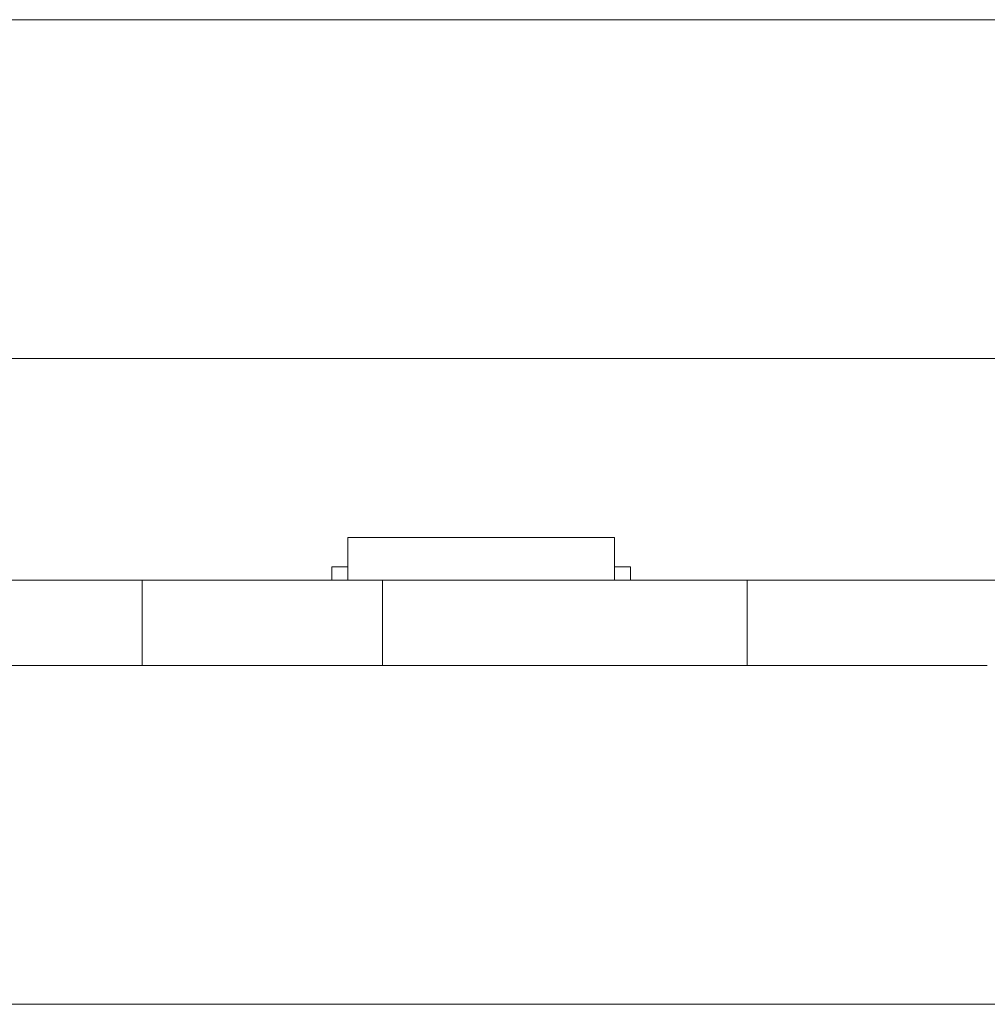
# Model space of a CAD drawing. Header units: inches. Extents: x -35 to 647, y 178 to 608.
# Tile 39 of 234: x 6 to 24, y 441 to 460. Entities that reach past the tile are written whole.
import ezdxf

# ---------------------------------------------------------------- set-up
doc = ezdxf.new("R2010")
doc.units = ezdxf.units.IN
doc.header["$MEASUREMENT"] = 0
doc.layers.add('1', color=7, linetype='Continuous')

# ---------------------------------------------------------------- blocks, each defined once
blk = doc.blocks.new('block 7')
at = {"layer": '1', "color": 8, "lineweight": 18, "true_color": 0x808080}
blk.add_lwpolyline([(554.794, 459.782), (-17.905, 459.782)], dxfattribs=at)
blk = doc.blocks.new('block 9')
at = {"layer": '1', "color": 8, "lineweight": 18, "true_color": 0x808080}
blk.add_lwpolyline([(-17.905, 441.332), (554.794, 441.332)], dxfattribs=at)
blk = doc.blocks.new('block 1853')
at = {"layer": '1', "color": 155, "lineweight": 18, "true_color": 0x4c7299}
blk.add_lwpolyline([(12.176, 450.082), (17.176, 450.082)], dxfattribs=at)
blk = doc.blocks.new('block 1854')
at = {"layer": '1', "color": 155, "lineweight": 18, "true_color": 0x4c7299}
blk.add_lwpolyline([(11.876, 449.532), (12.176, 449.532)], dxfattribs=at)
blk = doc.blocks.new('block 1855')
at = {"layer": '1', "color": 155, "lineweight": 18, "true_color": 0x4c7299}
blk.add_lwpolyline([(17.476, 449.532), (17.176, 449.532)], dxfattribs=at)
blk = doc.blocks.new('block 2081')
at = {"layer": '1', "color": 155, "lineweight": 18, "true_color": 0x4c7299}
blk.add_lwpolyline([(12.176, 450.082), (12.176, 449.282)], dxfattribs=at)
blk = doc.blocks.new('block 2082')
at = {"layer": '1', "color": 155, "lineweight": 18, "true_color": 0x4c7299}
blk.add_lwpolyline([(17.176, 450.082), (17.176, 449.282)], dxfattribs=at)
blk = doc.blocks.new('block 2083')
at = {"layer": '1', "color": 155, "lineweight": 18, "true_color": 0x4c7299}
blk.add_lwpolyline([(11.876, 449.532), (11.876, 449.282)], dxfattribs=at)
blk = doc.blocks.new('block 2084')
at = {"layer": '1', "color": 155, "lineweight": 18, "true_color": 0x4c7299}
blk.add_lwpolyline([(17.476, 449.532), (17.476, 449.282)], dxfattribs=at)
blk = doc.blocks.new('block 2119')
at = {"layer": '1', "color": 155, "lineweight": 18, "true_color": 0x4c7299}
blk.add_lwpolyline([(8.323, 447.682), (8.323, 449.282)], dxfattribs=at)
blk = doc.blocks.new('block 2121')
at = {"layer": '1', "color": 155, "lineweight": 18, "true_color": 0x4c7299}
blk.add_lwpolyline([(19.662, 447.682), (19.662, 449.282)], dxfattribs=at)
blk = doc.blocks.new('block 2122')
at = {"layer": '1', "color": 155, "lineweight": 18, "true_color": 0x4c7299}
blk.add_lwpolyline([(12.823, 447.682), (12.823, 449.282)], dxfattribs=at)
blk = doc.blocks.new('block 2252')
at = {"layer": '1', "color": 18, "lineweight": 13, "true_color": 0x4c0000}
blk.add_lwpolyline([(-11.555, 449.282), (8.323, 449.282)], dxfattribs=at)
blk = doc.blocks.new('block 2312')
at = {"layer": '1', "color": 18, "lineweight": 13, "true_color": 0x4c0000}
blk.add_lwpolyline([(19.662, 449.282), (12.823, 449.282)], dxfattribs=at)
blk = doc.blocks.new('block 2313')
at = {"layer": '1', "color": 18, "lineweight": 13, "true_color": 0x4c0000}
blk.add_lwpolyline([(8.323, 449.282), (-11.555, 449.282)], dxfattribs=at)
blk = doc.blocks.new('block 2323')
at = {"layer": '1', "color": 18, "lineweight": 13, "true_color": 0x4c0000}
blk.add_lwpolyline([(17.295, 449.282), (14.235, 449.282)], dxfattribs=at)
blk = doc.blocks.new('block 2339')
at = {"layer": '1', "color": 18, "lineweight": 13, "true_color": 0x4c0000}
blk.add_lwpolyline([(19.662, 449.282), (12.823, 449.282)], dxfattribs=at)
blk = doc.blocks.new('block 2344')
at = {"layer": '1', "color": 18, "lineweight": 13, "true_color": 0x4c0000}
blk.add_lwpolyline([(17.295, 449.282), (14.235, 449.282)], dxfattribs=at)
blk = doc.blocks.new('block 2432')
at = {"layer": '1', "color": 18, "lineweight": 13, "true_color": 0x4c0000}
blk.add_lwpolyline([(-11.555, 449.282), (8.323, 449.282)], dxfattribs=at)
blk = doc.blocks.new('block 2433')
at = {"layer": '1', "color": 18, "lineweight": 13, "true_color": 0x4c0000}
blk.add_lwpolyline([(12.823, 449.282), (144.387, 449.282)], dxfattribs=at)
blk = doc.blocks.new('block 2448')
at = {"layer": '1', "color": 18, "lineweight": 13, "true_color": 0x4c0000}
blk.add_lwpolyline([(17.295, 449.282), (14.235, 449.282)], dxfattribs=at)
blk = doc.blocks.new('block 2449')
at = {"layer": '1', "color": 18, "lineweight": 13, "true_color": 0x4c0000}
blk.add_lwpolyline([(11.235, 449.282), (11.635, 449.282)], dxfattribs=at)
blk = doc.blocks.new('block 2474')
at = {"layer": '1', "color": 18, "lineweight": 13, "true_color": 0x4c0000}
blk.add_lwpolyline([(11.235, 449.282), (11.635, 449.282)], dxfattribs=at)
blk = doc.blocks.new('block 2475')
at = {"layer": '1', "color": 18, "lineweight": 13, "true_color": 0x4c0000}
blk.add_lwpolyline([(17.295, 449.282), (14.235, 449.282)], dxfattribs=at)
blk = doc.blocks.new('block 2497')
at = {"layer": '1', "color": 18, "lineweight": 13, "true_color": 0x4c0000}
blk.add_lwpolyline([(12.823, 449.282), (144.387, 449.282)], dxfattribs=at)
blk = doc.blocks.new('block 2503')
at = {"layer": '1', "color": 18, "lineweight": 13, "true_color": 0x4c0000}
blk.add_lwpolyline([(8.323, 449.282), (-11.555, 449.282)], dxfattribs=at)
blk = doc.blocks.new('block 6337')
at = {"layer": '1', "color": 155, "lineweight": 18, "true_color": 0x4c7299}
blk.add_lwpolyline([(8.323, 447.682), (-11.555, 447.682)], dxfattribs=at)
blk = doc.blocks.new('block 6338')
at = {"layer": '1', "color": 18, "lineweight": 13, "true_color": 0x4c0000}
blk.add_lwpolyline([(8.323, 449.282), (8.339, 449.282), (8.383, 449.282), (8.454, 449.282), (8.554, 449.282), (8.679, 449.282), (8.829, 449.282), (9, 449.282), (9.187, 449.282), (9.387, 449.282), (9.599, 449.282), (9.826, 449.282), (10.067, 449.282), (10.573, 449.282), (11.079, 449.282), (11.32, 449.282), (11.547, 449.282), (11.759, 449.282), (11.959, 449.282), (12.146, 449.282), (12.317, 449.282), (12.467, 449.282), (12.592, 449.282), (12.692, 449.282), (12.763, 449.282), (12.807, 449.282), (12.823, 449.282)], dxfattribs=at)
blk = doc.blocks.new('block 6343')
at = {"layer": '1', "color": 18, "lineweight": 13, "true_color": 0x4c0000}
blk.add_lwpolyline([(19.662, 449.282), (19.678, 449.282), (19.721, 449.282), (19.793, 449.282), (19.892, 449.282), (20.018, 449.282), (20.168, 449.282), (20.339, 449.282), (20.526, 449.282), (20.726, 449.282), (20.937, 449.282), (21.165, 449.282), (21.406, 449.282), (21.912, 449.282), (22.418, 449.282), (22.659, 449.282), (22.886, 449.282), (23.097, 449.282), (23.297, 449.282), (23.485, 449.282), (23.656, 449.282), (23.805, 449.282), (23.931, 449.282), (24.03, 449.282), (24.102, 449.282), (24.145, 449.282), (24.162, 449.282)], dxfattribs=at)
blk = doc.blocks.new('block 6354')
at = {"layer": '1', "color": 155, "lineweight": 18, "true_color": 0x4c7299}
blk.add_lwpolyline([(24.162, 449.282), (24.15, 449.282), (24.113, 449.282), (24.053, 449.282), (23.967, 449.282), (23.858, 449.282), (23.726, 449.282), (23.575, 449.282), (23.407, 449.282), (23.226, 449.282), (23.035, 449.282), (22.832, 449.282), (22.616, 449.282), (22.387, 449.282), (21.911, 449.282), (21.435, 449.282), (21.207, 449.282), (20.991, 449.282), (20.788, 449.282), (20.597, 449.282), (20.416, 449.282), (20.248, 449.282), (20.097, 449.282), (19.965, 449.282), (19.856, 449.282), (19.77, 449.282), (19.71, 449.282), (19.674, 449.282), (19.662, 449.282)], dxfattribs=at)
blk = doc.blocks.new('block 6355')
at = {"layer": '1', "color": 155, "lineweight": 18, "true_color": 0x4c7299}
blk.add_lwpolyline([(19.662, 449.282), (12.823, 449.282)], dxfattribs=at)
blk = doc.blocks.new('block 6357')
at = {"layer": '1', "color": 155, "lineweight": 18, "true_color": 0x4c7299}
blk.add_lwpolyline([(12.823, 449.282), (12.811, 449.282), (12.775, 449.282), (12.714, 449.282), (12.629, 449.282), (12.519, 449.282), (12.388, 449.282), (12.236, 449.282), (12.068, 449.282), (11.887, 449.282), (11.696, 449.282), (11.494, 449.282), (11.277, 449.282), (11.049, 449.282), (10.573, 449.282), (10.097, 449.282), (9.869, 449.282), (9.652, 449.282), (9.45, 449.282), (9.259, 449.282), (9.077, 449.282), (8.909, 449.282), (8.758, 449.282), (8.626, 449.282), (8.517, 449.282), (8.432, 449.282), (8.371, 449.282), (8.335, 449.282), (8.323, 449.282)], dxfattribs=at)
blk = doc.blocks.new('block 6359')
at = {"layer": '1', "color": 155, "lineweight": 18, "true_color": 0x4c7299}
blk.add_lwpolyline([(8.323, 449.282), (-11.555, 449.282)], dxfattribs=at)
blk = doc.blocks.new('block 6369')
at = {"layer": '1', "color": 155, "lineweight": 18, "true_color": 0x4c7299}
blk.add_lwpolyline([(19.662, 447.682), (12.823, 447.682)], dxfattribs=at)
blk = doc.blocks.new('block 6370')
at = {"layer": '1', "color": 155, "lineweight": 18, "true_color": 0x4c7299}
blk.add_lwpolyline([(24.162, 447.682), (24.15, 447.682), (24.113, 447.682), (24.053, 447.682), (23.967, 447.682), (23.858, 447.682), (23.726, 447.682), (23.575, 447.682), (23.407, 447.682), (23.226, 447.682), (23.035, 447.682), (22.832, 447.682), (22.616, 447.682), (22.387, 447.682), (21.911, 447.682), (21.435, 447.682), (21.207, 447.682), (20.991, 447.682), (20.788, 447.682), (20.597, 447.682), (20.416, 447.682), (20.248, 447.682), (20.097, 447.682), (19.965, 447.682), (19.856, 447.682), (19.77, 447.682), (19.71, 447.682), (19.674, 447.682), (19.662, 447.682)], dxfattribs=at)
blk = doc.blocks.new('block 6371')
at = {"layer": '1', "color": 155, "lineweight": 18, "true_color": 0x4c7299}
blk.add_lwpolyline([(12.823, 447.682), (12.811, 447.682), (12.775, 447.682), (12.714, 447.682), (12.629, 447.682), (12.519, 447.682), (12.388, 447.682), (12.236, 447.682), (12.068, 447.682), (11.887, 447.682), (11.696, 447.682), (11.494, 447.682), (11.277, 447.682), (11.049, 447.682), (10.573, 447.682), (10.097, 447.682), (9.869, 447.682), (9.652, 447.682), (9.45, 447.682), (9.259, 447.682), (9.077, 447.682), (8.909, 447.682), (8.758, 447.682), (8.626, 447.682), (8.517, 447.682), (8.432, 447.682), (8.371, 447.682), (8.335, 447.682), (8.323, 447.682)], dxfattribs=at)
blk = doc.blocks.new('block 6374')
at = {"layer": '1', "color": 18, "lineweight": 13, "true_color": 0x4c0000}
for points in [[(8.323, 449.282), (-10.379, 449.282), (-11.548, 449.282), (-11.555, 449.282), (6.676, 449.282), (9.749, 449.282), (12.044, 449.282), (12.877, 449.282), (22.228, 449.282), (97.038, 449.282), (134.442, 449.282), (143.793, 449.282), (149.995, 449.282), (168.697, 449.282)], [(369.772, 449.282), (294.963, 449.282), (285.611, 449.282), (279.408, 449.282), (260.705, 449.282), (223.301, 449.282), (185.896, 449.282), (167.194, 449.282), (162.518, 449.282), (160.226, 449.282), (159.368, 449.282), (151.642, 449.282), (76.832, 449.282), (39.428, 449.282), (30.076, 449.282), (25.401, 449.282), (22.325, 449.282), (20.143, 449.282), (19.2, 449.282), (14.524, 449.282), (11.449, 449.282), (9.145, 449.282), (8.323, 449.282)]]:
    blk.add_lwpolyline(points, dxfattribs=at)
blk = doc.blocks.new('block 6377')
at = {"layer": '1', "color": 18, "lineweight": 13, "true_color": 0x4c0000}
for points in [[(8.323, 449.282), (-10.379, 449.282), (-11.548, 449.282), (-11.555, 449.282), (6.676, 449.282), (9.749, 449.282), (12.044, 449.282), (12.877, 449.282), (22.228, 449.282), (97.038, 449.282), (134.442, 449.282), (143.793, 449.282), (149.995, 449.282), (168.697, 449.282)], [(369.772, 449.282), (294.963, 449.282), (285.611, 449.282), (279.408, 449.282), (260.705, 449.282), (223.301, 449.282), (185.896, 449.282), (167.194, 449.282), (162.518, 449.282), (160.226, 449.282), (159.368, 449.282), (151.642, 449.282), (76.832, 449.282), (39.428, 449.282), (30.076, 449.282), (25.401, 449.282), (22.325, 449.282), (20.143, 449.282), (19.2, 449.282), (14.524, 449.282), (11.449, 449.282), (9.145, 449.282), (8.323, 449.282)]]:
    blk.add_lwpolyline(points, dxfattribs=at)
blk = doc.blocks.new('block 6438')
at = {"layer": '1', "color": 18, "lineweight": 13, "true_color": 0x4c0000}
blk.add_open_spline([(17.595, 449.282), (17.419, 449.282), (17.242, 449.282), (17.065, 449.282), (17.029, 449.282), (16.994, 449.282), (16.958, 449.282), (16.05, 449.282), (15.143, 449.282), (14.235, 449.282), (14.138, 449.282), (14.042, 449.282), (13.945, 449.282), (14.042, 449.282), (14.138, 449.282), (14.235, 449.282), (15.143, 449.282), (16.05, 449.282), (16.958, 449.282), (16.994, 449.282), (17.029, 449.282), (17.065, 449.282), (17.242, 449.282), (17.419, 449.282), (17.595, 449.282), (17.395, 449.282), (17.195, 449.282), (16.995, 449.282), (17.195, 449.282), (17.395, 449.282), (17.595, 449.282)], degree=3, knots=[0, 0, 0, 0, 1, 1, 1, 2, 2, 2, 3, 3, 3, 4, 4, 4, 5, 5, 5, 6, 6, 6, 7, 7, 7, 8, 8, 8, 9, 9, 9, 10, 10, 10, 10], dxfattribs=at)
blk = doc.blocks.new('block 6439')
at = {"layer": '1', "color": 18, "lineweight": 13, "true_color": 0x4c0000}
blk.add_open_spline([(17.595, 449.282), (17.419, 449.282), (17.242, 449.282), (17.065, 449.282), (17.029, 449.282), (16.994, 449.282), (16.958, 449.282), (16.05, 449.282), (15.143, 449.282), (14.235, 449.282), (14.138, 449.282), (14.042, 449.282), (13.945, 449.282), (14.042, 449.282), (14.138, 449.282), (14.235, 449.282), (15.143, 449.282), (16.05, 449.282), (16.958, 449.282), (16.994, 449.282), (17.029, 449.282), (17.065, 449.282), (17.242, 449.282), (17.419, 449.282), (17.595, 449.282), (17.395, 449.282), (17.195, 449.282), (16.995, 449.282), (17.195, 449.282), (17.395, 449.282), (17.595, 449.282)], degree=3, knots=[0, 0, 0, 0, 1, 1, 1, 2, 2, 2, 3, 3, 3, 4, 4, 4, 5, 5, 5, 6, 6, 6, 7, 7, 7, 8, 8, 8, 9, 9, 9, 10, 10, 10, 10], dxfattribs=at)
blk = doc.blocks.new('block 6440')
at = {"layer": '1', "color": 18, "lineweight": 13, "true_color": 0x4c0000}
blk.add_open_spline([(13.156, 449.282), (13.252, 449.282), (13.349, 449.282), (13.445, 449.282), (13.349, 449.282), (13.252, 449.282), (13.156, 449.282), (12.915, 449.282), (12.674, 449.282), (12.433, 449.282), (12.397, 449.282), (12.361, 449.282), (12.326, 449.282), (12.149, 449.282), (11.972, 449.282), (11.795, 449.282), (11.995, 449.282), (12.195, 449.282), (12.395, 449.282), (12.195, 449.282), (11.995, 449.282), (11.795, 449.282), (11.972, 449.282), (12.149, 449.282), (12.326, 449.282), (12.361, 449.282), (12.397, 449.282), (12.433, 449.282), (12.674, 449.282), (12.915, 449.282), (13.156, 449.282)], degree=3, knots=[0, 0, 0, 0, 1, 1, 1, 2, 2, 2, 3, 3, 3, 4, 4, 4, 5, 5, 5, 6, 6, 6, 7, 7, 7, 8, 8, 8, 9, 9, 9, 10, 10, 10, 10], dxfattribs=at)
blk = doc.blocks.new('block 6441')
at = {"layer": '1', "color": 18, "lineweight": 13, "true_color": 0x4c0000}
blk.add_open_spline([(13.156, 449.282), (13.252, 449.282), (13.349, 449.282), (13.445, 449.282), (13.349, 449.282), (13.252, 449.282), (13.156, 449.282), (12.915, 449.282), (12.674, 449.282), (12.433, 449.282), (12.397, 449.282), (12.361, 449.282), (12.326, 449.282), (12.149, 449.282), (11.972, 449.282), (11.795, 449.282), (11.995, 449.282), (12.195, 449.282), (12.395, 449.282), (12.195, 449.282), (11.995, 449.282), (11.795, 449.282), (11.972, 449.282), (12.149, 449.282), (12.326, 449.282), (12.361, 449.282), (12.397, 449.282), (12.433, 449.282), (12.674, 449.282), (12.915, 449.282), (13.156, 449.282)], degree=3, knots=[0, 0, 0, 0, 1, 1, 1, 2, 2, 2, 3, 3, 3, 4, 4, 4, 5, 5, 5, 6, 6, 6, 7, 7, 7, 8, 8, 8, 9, 9, 9, 10, 10, 10, 10], dxfattribs=at)
blk = doc.blocks.new('block 6506')
at = {"layer": '1', "color": 18, "lineweight": 13, "true_color": 0x4c0000}
blk.add_open_spline([(13.156, 449.282), (13.252, 449.282), (13.349, 449.282), (13.445, 449.282), (13.349, 449.282), (13.252, 449.282), (13.156, 449.282), (12.915, 449.282), (12.674, 449.282), (12.433, 449.282), (12.397, 449.282), (12.361, 449.282), (12.326, 449.282), (12.149, 449.282), (11.972, 449.282), (11.795, 449.282), (11.995, 449.282), (12.195, 449.282), (12.395, 449.282), (12.195, 449.282), (11.995, 449.282), (11.795, 449.282), (11.972, 449.282), (12.149, 449.282), (12.326, 449.282), (12.361, 449.282), (12.397, 449.282), (12.433, 449.282), (12.674, 449.282), (12.915, 449.282), (13.156, 449.282)], degree=3, knots=[0, 0, 0, 0, 1, 1, 1, 2, 2, 2, 3, 3, 3, 4, 4, 4, 5, 5, 5, 6, 6, 6, 7, 7, 7, 8, 8, 8, 9, 9, 9, 10, 10, 10, 10], dxfattribs=at)
blk = doc.blocks.new('block 6521')
at = {"layer": '1', "color": 18, "lineweight": 13, "true_color": 0x4c0000}
blk.add_open_spline([(13.156, 449.282), (13.252, 449.282), (13.349, 449.282), (13.445, 449.282), (13.349, 449.282), (13.252, 449.282), (13.156, 449.282), (12.915, 449.282), (12.674, 449.282), (12.433, 449.282), (12.397, 449.282), (12.361, 449.282), (12.326, 449.282), (12.149, 449.282), (11.972, 449.282), (11.795, 449.282), (11.995, 449.282), (12.195, 449.282), (12.395, 449.282), (12.195, 449.282), (11.995, 449.282), (11.795, 449.282), (11.972, 449.282), (12.149, 449.282), (12.326, 449.282), (12.361, 449.282), (12.397, 449.282), (12.433, 449.282), (12.674, 449.282), (12.915, 449.282), (13.156, 449.282)], degree=3, knots=[0, 0, 0, 0, 1, 1, 1, 2, 2, 2, 3, 3, 3, 4, 4, 4, 5, 5, 5, 6, 6, 6, 7, 7, 7, 8, 8, 8, 9, 9, 9, 10, 10, 10, 10], dxfattribs=at)
blk = doc.blocks.new('block 6549')
at = {"layer": '1', "color": 18, "lineweight": 13, "true_color": 0x4c0000}
blk.add_open_spline([(17.595, 449.282), (17.419, 449.282), (17.242, 449.282), (17.065, 449.282), (17.029, 449.282), (16.994, 449.282), (16.958, 449.282), (16.05, 449.282), (15.143, 449.282), (14.235, 449.282), (14.138, 449.282), (14.042, 449.282), (13.945, 449.282), (14.042, 449.282), (14.138, 449.282), (14.235, 449.282), (15.143, 449.282), (16.05, 449.282), (16.958, 449.282), (16.994, 449.282), (17.029, 449.282), (17.065, 449.282), (17.242, 449.282), (17.419, 449.282), (17.595, 449.282), (17.395, 449.282), (17.195, 449.282), (16.995, 449.282), (17.195, 449.282), (17.395, 449.282), (17.595, 449.282)], degree=3, knots=[0, 0, 0, 0, 1, 1, 1, 2, 2, 2, 3, 3, 3, 4, 4, 4, 5, 5, 5, 6, 6, 6, 7, 7, 7, 8, 8, 8, 9, 9, 9, 10, 10, 10, 10], dxfattribs=at)
blk = doc.blocks.new('block 6561')
at = {"layer": '1', "color": 18, "lineweight": 13, "true_color": 0x4c0000}
blk.add_open_spline([(17.595, 449.282), (17.419, 449.282), (17.242, 449.282), (17.065, 449.282), (17.029, 449.282), (16.994, 449.282), (16.958, 449.282), (16.05, 449.282), (15.143, 449.282), (14.235, 449.282), (14.138, 449.282), (14.042, 449.282), (13.945, 449.282), (14.042, 449.282), (14.138, 449.282), (14.235, 449.282), (15.143, 449.282), (16.05, 449.282), (16.958, 449.282), (16.994, 449.282), (17.029, 449.282), (17.065, 449.282), (17.242, 449.282), (17.419, 449.282), (17.595, 449.282), (17.395, 449.282), (17.195, 449.282), (16.995, 449.282), (17.195, 449.282), (17.395, 449.282), (17.595, 449.282)], degree=3, knots=[0, 0, 0, 0, 1, 1, 1, 2, 2, 2, 3, 3, 3, 4, 4, 4, 5, 5, 5, 6, 6, 6, 7, 7, 7, 8, 8, 8, 9, 9, 9, 10, 10, 10, 10], dxfattribs=at)
blk = doc.blocks.new('block 6740')
at = {"layer": '1', "color": 18, "lineweight": 13, "true_color": 0x4c0000}
blk.add_lwpolyline([(19.662, 449.282), (19.678, 449.282), (19.721, 449.282), (19.793, 449.282), (19.892, 449.282), (20.018, 449.282), (20.168, 449.282), (20.339, 449.282), (20.526, 449.282), (20.726, 449.282), (20.937, 449.282), (21.165, 449.282), (21.406, 449.282), (21.912, 449.282), (22.418, 449.282), (22.659, 449.282), (22.886, 449.282), (23.097, 449.282), (23.297, 449.282), (23.485, 449.282), (23.656, 449.282), (23.805, 449.282), (23.931, 449.282), (24.03, 449.282), (24.102, 449.282), (24.145, 449.282), (24.162, 449.282)], dxfattribs=at)
blk = doc.blocks.new('block 6741')
at = {"layer": '1', "color": 18, "lineweight": 13, "true_color": 0x4c0000}
blk.add_lwpolyline([(8.323, 449.282), (8.339, 449.282), (8.383, 449.282), (8.454, 449.282), (8.554, 449.282), (8.679, 449.282), (8.829, 449.282), (9, 449.282), (9.187, 449.282), (9.387, 449.282), (9.599, 449.282), (9.826, 449.282), (10.067, 449.282), (10.573, 449.282), (11.079, 449.282), (11.32, 449.282), (11.547, 449.282), (11.759, 449.282), (11.959, 449.282), (12.146, 449.282), (12.317, 449.282), (12.467, 449.282), (12.592, 449.282), (12.692, 449.282), (12.763, 449.282), (12.807, 449.282), (12.823, 449.282)], dxfattribs=at)
blk = doc.blocks.new('block 6755')
at = {"layer": '1', "color": 18, "lineweight": 13, "true_color": 0x4c0000}
blk.add_open_spline([(14.445, 449.282), (14.45, 449.282), (14.456, 449.282), (14.456, 449.282), (14.456, 449.282), (14.464, 449.282), (14.464, 449.282), (14.464, 449.282), (14.475, 449.282), (14.475, 449.282), (14.475, 449.282), (14.488, 449.282), (14.488, 449.282), (14.488, 449.282), (14.503, 449.282), (14.503, 449.282), (14.503, 449.282), (14.519, 449.282), (14.519, 449.282), (14.519, 449.282), (14.538, 449.282), (14.538, 449.282), (14.538, 449.282), (14.557, 449.282), (14.557, 449.282), (14.557, 449.282), (14.577, 449.282), (14.577, 449.282), (14.577, 449.282), (14.599, 449.282), (14.599, 449.282), (14.599, 449.282), (14.622, 449.282), (14.622, 449.282), (14.622, 449.282), (14.646, 449.282), (14.646, 449.282), (14.646, 449.282), (14.695, 449.282), (14.695, 449.282), (14.695, 449.282), (14.745, 449.282), (14.745, 449.282), (14.745, 449.282), (14.769, 449.282), (14.769, 449.282), (14.769, 449.282), (14.792, 449.282), (14.792, 449.282), (14.792, 449.282), (14.814, 449.282), (14.814, 449.282), (14.814, 449.282), (14.834, 449.282), (14.834, 449.282), (14.834, 449.282), (14.853, 449.282), (14.853, 449.282), (14.853, 449.282), (14.871, 449.282), (14.871, 449.282), (14.871, 449.282), (14.888, 449.282), (14.888, 449.282), (14.888, 449.282), (14.903, 449.282), (14.903, 449.282), (14.903, 449.282), (14.916, 449.282), (14.916, 449.282), (14.916, 449.282), (14.927, 449.282), (14.927, 449.282), (14.927, 449.282), (14.935, 449.282), (14.935, 449.282), (14.935, 449.282), (14.941, 449.282), (14.941, 449.282), (14.941, 449.282), (14.935, 449.282), (14.935, 449.282), (14.935, 449.282), (14.927, 449.282), (14.927, 449.282), (14.927, 449.282), (14.916, 449.282), (14.916, 449.282), (14.916, 449.282), (14.903, 449.282), (14.903, 449.282), (14.903, 449.282), (14.888, 449.282), (14.888, 449.282), (14.888, 449.282), (14.871, 449.282), (14.871, 449.282), (14.871, 449.282), (14.853, 449.282), (14.853, 449.282), (14.853, 449.282), (14.834, 449.282), (14.834, 449.282), (14.834, 449.282), (14.814, 449.282), (14.814, 449.282), (14.814, 449.282), (14.792, 449.282), (14.792, 449.282), (14.792, 449.282), (14.769, 449.282), (14.769, 449.282), (14.769, 449.282), (14.745, 449.282), (14.745, 449.282), (14.745, 449.282), (14.695, 449.282), (14.695, 449.282), (14.695, 449.282), (14.646, 449.282), (14.646, 449.282), (14.646, 449.282), (14.622, 449.282), (14.622, 449.282), (14.622, 449.282), (14.599, 449.282), (14.599, 449.282), (14.599, 449.282), (14.577, 449.282), (14.577, 449.282), (14.577, 449.282), (14.557, 449.282), (14.557, 449.282), (14.557, 449.282), (14.538, 449.282), (14.538, 449.282), (14.538, 449.282), (14.519, 449.282), (14.519, 449.282), (14.519, 449.282), (14.503, 449.282), (14.503, 449.282), (14.503, 449.282), (14.488, 449.282), (14.488, 449.282), (14.488, 449.282), (14.475, 449.282), (14.475, 449.282), (14.475, 449.282), (14.464, 449.282), (14.464, 449.282), (14.464, 449.282), (14.456, 449.282), (14.456, 449.282), (14.456, 449.282), (14.45, 449.282), (14.45, 449.282)], degree=3, knots=[0, 0, 0, 0, 1, 1, 1, 2, 2, 2, 3, 3, 3, 4, 4, 4, 5, 5, 5, 6, 6, 6, 7, 7, 7, 8, 8, 8, 9, 9, 9, 10, 10, 10, 11, 11, 11, 12, 12, 12, 13, 13, 13, 14, 14, 14, 15, 15, 15, 16, 16, 16, 17, 17, 17, 18, 18, 18, 19, 19, 19, 20, 20, 20, 21, 21, 21, 22, 22, 22, 23, 23, 23, 24, 24, 24, 25, 25, 25, 26, 26, 26, 27, 27, 27, 28, 28, 28, 29, 29, 29, 30, 30, 30, 31, 31, 31, 32, 32, 32, 33, 33, 33, 34, 34, 34, 35, 35, 35, 36, 36, 36, 37, 37, 37, 38, 38, 38, 39, 39, 39, 40, 40, 40, 41, 41, 41, 42, 42, 42, 43, 43, 43, 44, 44, 44, 45, 45, 45, 46, 46, 46, 47, 47, 47, 48, 48, 48, 49, 49, 49, 50, 50, 50, 51, 51, 51, 52, 52, 52, 52], dxfattribs=at)
blk = doc.blocks.new('block 6807')
at = {"layer": '1', "color": 18, "lineweight": 13, "true_color": 0x4c0000}
blk.add_open_spline([(14.445, 449.282), (14.45, 449.282), (14.456, 449.282), (14.456, 449.282), (14.456, 449.282), (14.464, 449.282), (14.464, 449.282), (14.464, 449.282), (14.475, 449.282), (14.475, 449.282), (14.475, 449.282), (14.488, 449.282), (14.488, 449.282), (14.488, 449.282), (14.503, 449.282), (14.503, 449.282), (14.503, 449.282), (14.519, 449.282), (14.519, 449.282), (14.519, 449.282), (14.538, 449.282), (14.538, 449.282), (14.538, 449.282), (14.557, 449.282), (14.557, 449.282), (14.557, 449.282), (14.577, 449.282), (14.577, 449.282), (14.577, 449.282), (14.599, 449.282), (14.599, 449.282), (14.599, 449.282), (14.622, 449.282), (14.622, 449.282), (14.622, 449.282), (14.646, 449.282), (14.646, 449.282), (14.646, 449.282), (14.695, 449.282), (14.695, 449.282), (14.695, 449.282), (14.745, 449.282), (14.745, 449.282), (14.745, 449.282), (14.769, 449.282), (14.769, 449.282), (14.769, 449.282), (14.792, 449.282), (14.792, 449.282), (14.792, 449.282), (14.814, 449.282), (14.814, 449.282), (14.814, 449.282), (14.834, 449.282), (14.834, 449.282), (14.834, 449.282), (14.853, 449.282), (14.853, 449.282), (14.853, 449.282), (14.871, 449.282), (14.871, 449.282), (14.871, 449.282), (14.888, 449.282), (14.888, 449.282), (14.888, 449.282), (14.903, 449.282), (14.903, 449.282), (14.903, 449.282), (14.916, 449.282), (14.916, 449.282), (14.916, 449.282), (14.927, 449.282), (14.927, 449.282), (14.927, 449.282), (14.935, 449.282), (14.935, 449.282), (14.935, 449.282), (14.941, 449.282), (14.941, 449.282), (14.941, 449.282), (14.935, 449.282), (14.935, 449.282), (14.935, 449.282), (14.927, 449.282), (14.927, 449.282), (14.927, 449.282), (14.916, 449.282), (14.916, 449.282), (14.916, 449.282), (14.903, 449.282), (14.903, 449.282), (14.903, 449.282), (14.888, 449.282), (14.888, 449.282), (14.888, 449.282), (14.871, 449.282), (14.871, 449.282), (14.871, 449.282), (14.853, 449.282), (14.853, 449.282), (14.853, 449.282), (14.834, 449.282), (14.834, 449.282), (14.834, 449.282), (14.814, 449.282), (14.814, 449.282), (14.814, 449.282), (14.792, 449.282), (14.792, 449.282), (14.792, 449.282), (14.769, 449.282), (14.769, 449.282), (14.769, 449.282), (14.745, 449.282), (14.745, 449.282), (14.745, 449.282), (14.695, 449.282), (14.695, 449.282), (14.695, 449.282), (14.646, 449.282), (14.646, 449.282), (14.646, 449.282), (14.622, 449.282), (14.622, 449.282), (14.622, 449.282), (14.599, 449.282), (14.599, 449.282), (14.599, 449.282), (14.577, 449.282), (14.577, 449.282), (14.577, 449.282), (14.557, 449.282), (14.557, 449.282), (14.557, 449.282), (14.538, 449.282), (14.538, 449.282), (14.538, 449.282), (14.519, 449.282), (14.519, 449.282), (14.519, 449.282), (14.503, 449.282), (14.503, 449.282), (14.503, 449.282), (14.488, 449.282), (14.488, 449.282), (14.488, 449.282), (14.475, 449.282), (14.475, 449.282), (14.475, 449.282), (14.464, 449.282), (14.464, 449.282), (14.464, 449.282), (14.456, 449.282), (14.456, 449.282), (14.456, 449.282), (14.45, 449.282), (14.45, 449.282)], degree=3, knots=[0, 0, 0, 0, 1, 1, 1, 2, 2, 2, 3, 3, 3, 4, 4, 4, 5, 5, 5, 6, 6, 6, 7, 7, 7, 8, 8, 8, 9, 9, 9, 10, 10, 10, 11, 11, 11, 12, 12, 12, 13, 13, 13, 14, 14, 14, 15, 15, 15, 16, 16, 16, 17, 17, 17, 18, 18, 18, 19, 19, 19, 20, 20, 20, 21, 21, 21, 22, 22, 22, 23, 23, 23, 24, 24, 24, 25, 25, 25, 26, 26, 26, 27, 27, 27, 28, 28, 28, 29, 29, 29, 30, 30, 30, 31, 31, 31, 32, 32, 32, 33, 33, 33, 34, 34, 34, 35, 35, 35, 36, 36, 36, 37, 37, 37, 38, 38, 38, 39, 39, 39, 40, 40, 40, 41, 41, 41, 42, 42, 42, 43, 43, 43, 44, 44, 44, 45, 45, 45, 46, 46, 46, 47, 47, 47, 48, 48, 48, 49, 49, 49, 50, 50, 50, 51, 51, 51, 52, 52, 52, 52], dxfattribs=at)
blk = doc.blocks.new('block 6839')
at = {"layer": '1', "color": 18, "lineweight": 13, "true_color": 0x4c0000}
blk.add_lwpolyline([(8.323, 449.282), (8.339, 449.282), (8.383, 449.282), (8.454, 449.282), (8.554, 449.282), (8.679, 449.282), (8.829, 449.282), (9, 449.282), (9.187, 449.282), (9.387, 449.282), (9.599, 449.282), (9.826, 449.282), (10.067, 449.282), (10.573, 449.282), (11.079, 449.282), (11.32, 449.282), (11.547, 449.282), (11.759, 449.282), (11.959, 449.282), (12.146, 449.282), (12.317, 449.282), (12.467, 449.282), (12.592, 449.282), (12.692, 449.282), (12.763, 449.282), (12.807, 449.282), (12.823, 449.282)], dxfattribs=at)
blk = doc.blocks.new('block 6896')
at = {"layer": '1', "color": 18, "lineweight": 13, "true_color": 0x4c0000}
blk.add_lwpolyline([(8.323, 449.282), (8.339, 449.282), (8.383, 449.282), (8.454, 449.282), (8.554, 449.282), (8.679, 449.282), (8.829, 449.282), (9, 449.282), (9.187, 449.282), (9.387, 449.282), (9.599, 449.282), (9.826, 449.282), (10.067, 449.282), (10.573, 449.282), (11.079, 449.282), (11.32, 449.282), (11.547, 449.282), (11.759, 449.282), (11.959, 449.282), (12.146, 449.282), (12.317, 449.282), (12.467, 449.282), (12.592, 449.282), (12.692, 449.282), (12.763, 449.282), (12.807, 449.282), (12.823, 449.282)], dxfattribs=at)
blk = doc.blocks.new('block 6907')
at = {"layer": '1', "color": 18, "lineweight": 13, "true_color": 0x4c0000}
blk.add_open_spline([(14.445, 449.282), (14.45, 449.282), (14.456, 449.282), (14.456, 449.282), (14.456, 449.282), (14.464, 449.282), (14.464, 449.282), (14.464, 449.282), (14.475, 449.282), (14.475, 449.282), (14.475, 449.282), (14.488, 449.282), (14.488, 449.282), (14.488, 449.282), (14.503, 449.282), (14.503, 449.282), (14.503, 449.282), (14.519, 449.282), (14.519, 449.282), (14.519, 449.282), (14.538, 449.282), (14.538, 449.282), (14.538, 449.282), (14.557, 449.282), (14.557, 449.282), (14.557, 449.282), (14.577, 449.282), (14.577, 449.282), (14.577, 449.282), (14.599, 449.282), (14.599, 449.282), (14.599, 449.282), (14.622, 449.282), (14.622, 449.282), (14.622, 449.282), (14.646, 449.282), (14.646, 449.282), (14.646, 449.282), (14.695, 449.282), (14.695, 449.282), (14.695, 449.282), (14.745, 449.282), (14.745, 449.282), (14.745, 449.282), (14.769, 449.282), (14.769, 449.282), (14.769, 449.282), (14.792, 449.282), (14.792, 449.282), (14.792, 449.282), (14.814, 449.282), (14.814, 449.282), (14.814, 449.282), (14.834, 449.282), (14.834, 449.282), (14.834, 449.282), (14.853, 449.282), (14.853, 449.282), (14.853, 449.282), (14.871, 449.282), (14.871, 449.282), (14.871, 449.282), (14.888, 449.282), (14.888, 449.282), (14.888, 449.282), (14.903, 449.282), (14.903, 449.282), (14.903, 449.282), (14.916, 449.282), (14.916, 449.282), (14.916, 449.282), (14.927, 449.282), (14.927, 449.282), (14.927, 449.282), (14.935, 449.282), (14.935, 449.282), (14.935, 449.282), (14.941, 449.282), (14.941, 449.282), (14.941, 449.282), (14.935, 449.282), (14.935, 449.282), (14.935, 449.282), (14.927, 449.282), (14.927, 449.282), (14.927, 449.282), (14.916, 449.282), (14.916, 449.282), (14.916, 449.282), (14.903, 449.282), (14.903, 449.282), (14.903, 449.282), (14.888, 449.282), (14.888, 449.282), (14.888, 449.282), (14.871, 449.282), (14.871, 449.282), (14.871, 449.282), (14.853, 449.282), (14.853, 449.282), (14.853, 449.282), (14.834, 449.282), (14.834, 449.282), (14.834, 449.282), (14.814, 449.282), (14.814, 449.282), (14.814, 449.282), (14.792, 449.282), (14.792, 449.282), (14.792, 449.282), (14.769, 449.282), (14.769, 449.282), (14.769, 449.282), (14.745, 449.282), (14.745, 449.282), (14.745, 449.282), (14.695, 449.282), (14.695, 449.282), (14.695, 449.282), (14.646, 449.282), (14.646, 449.282), (14.646, 449.282), (14.622, 449.282), (14.622, 449.282), (14.622, 449.282), (14.599, 449.282), (14.599, 449.282), (14.599, 449.282), (14.577, 449.282), (14.577, 449.282), (14.577, 449.282), (14.557, 449.282), (14.557, 449.282), (14.557, 449.282), (14.538, 449.282), (14.538, 449.282), (14.538, 449.282), (14.519, 449.282), (14.519, 449.282), (14.519, 449.282), (14.503, 449.282), (14.503, 449.282), (14.503, 449.282), (14.488, 449.282), (14.488, 449.282), (14.488, 449.282), (14.475, 449.282), (14.475, 449.282), (14.475, 449.282), (14.464, 449.282), (14.464, 449.282), (14.464, 449.282), (14.456, 449.282), (14.456, 449.282), (14.456, 449.282), (14.45, 449.282), (14.45, 449.282)], degree=3, knots=[0, 0, 0, 0, 1, 1, 1, 2, 2, 2, 3, 3, 3, 4, 4, 4, 5, 5, 5, 6, 6, 6, 7, 7, 7, 8, 8, 8, 9, 9, 9, 10, 10, 10, 11, 11, 11, 12, 12, 12, 13, 13, 13, 14, 14, 14, 15, 15, 15, 16, 16, 16, 17, 17, 17, 18, 18, 18, 19, 19, 19, 20, 20, 20, 21, 21, 21, 22, 22, 22, 23, 23, 23, 24, 24, 24, 25, 25, 25, 26, 26, 26, 27, 27, 27, 28, 28, 28, 29, 29, 29, 30, 30, 30, 31, 31, 31, 32, 32, 32, 33, 33, 33, 34, 34, 34, 35, 35, 35, 36, 36, 36, 37, 37, 37, 38, 38, 38, 39, 39, 39, 40, 40, 40, 41, 41, 41, 42, 42, 42, 43, 43, 43, 44, 44, 44, 45, 45, 45, 46, 46, 46, 47, 47, 47, 48, 48, 48, 49, 49, 49, 50, 50, 50, 51, 51, 51, 52, 52, 52, 52], dxfattribs=at)
blk = doc.blocks.new('block 6934')
at = {"layer": '1', "color": 18, "lineweight": 13, "true_color": 0x4c0000}
blk.add_open_spline([(14.445, 449.282), (14.45, 449.282), (14.456, 449.282), (14.456, 449.282), (14.456, 449.282), (14.464, 449.282), (14.464, 449.282), (14.464, 449.282), (14.475, 449.282), (14.475, 449.282), (14.475, 449.282), (14.488, 449.282), (14.488, 449.282), (14.488, 449.282), (14.503, 449.282), (14.503, 449.282), (14.503, 449.282), (14.519, 449.282), (14.519, 449.282), (14.519, 449.282), (14.538, 449.282), (14.538, 449.282), (14.538, 449.282), (14.557, 449.282), (14.557, 449.282), (14.557, 449.282), (14.577, 449.282), (14.577, 449.282), (14.577, 449.282), (14.599, 449.282), (14.599, 449.282), (14.599, 449.282), (14.622, 449.282), (14.622, 449.282), (14.622, 449.282), (14.646, 449.282), (14.646, 449.282), (14.646, 449.282), (14.695, 449.282), (14.695, 449.282), (14.695, 449.282), (14.745, 449.282), (14.745, 449.282), (14.745, 449.282), (14.769, 449.282), (14.769, 449.282), (14.769, 449.282), (14.792, 449.282), (14.792, 449.282), (14.792, 449.282), (14.814, 449.282), (14.814, 449.282), (14.814, 449.282), (14.834, 449.282), (14.834, 449.282), (14.834, 449.282), (14.853, 449.282), (14.853, 449.282), (14.853, 449.282), (14.871, 449.282), (14.871, 449.282), (14.871, 449.282), (14.888, 449.282), (14.888, 449.282), (14.888, 449.282), (14.903, 449.282), (14.903, 449.282), (14.903, 449.282), (14.916, 449.282), (14.916, 449.282), (14.916, 449.282), (14.927, 449.282), (14.927, 449.282), (14.927, 449.282), (14.935, 449.282), (14.935, 449.282), (14.935, 449.282), (14.941, 449.282), (14.941, 449.282), (14.941, 449.282), (14.935, 449.282), (14.935, 449.282), (14.935, 449.282), (14.927, 449.282), (14.927, 449.282), (14.927, 449.282), (14.916, 449.282), (14.916, 449.282), (14.916, 449.282), (14.903, 449.282), (14.903, 449.282), (14.903, 449.282), (14.888, 449.282), (14.888, 449.282), (14.888, 449.282), (14.871, 449.282), (14.871, 449.282), (14.871, 449.282), (14.853, 449.282), (14.853, 449.282), (14.853, 449.282), (14.834, 449.282), (14.834, 449.282), (14.834, 449.282), (14.814, 449.282), (14.814, 449.282), (14.814, 449.282), (14.792, 449.282), (14.792, 449.282), (14.792, 449.282), (14.769, 449.282), (14.769, 449.282), (14.769, 449.282), (14.745, 449.282), (14.745, 449.282), (14.745, 449.282), (14.695, 449.282), (14.695, 449.282), (14.695, 449.282), (14.646, 449.282), (14.646, 449.282), (14.646, 449.282), (14.622, 449.282), (14.622, 449.282), (14.622, 449.282), (14.599, 449.282), (14.599, 449.282), (14.599, 449.282), (14.577, 449.282), (14.577, 449.282), (14.577, 449.282), (14.557, 449.282), (14.557, 449.282), (14.557, 449.282), (14.538, 449.282), (14.538, 449.282), (14.538, 449.282), (14.519, 449.282), (14.519, 449.282), (14.519, 449.282), (14.503, 449.282), (14.503, 449.282), (14.503, 449.282), (14.488, 449.282), (14.488, 449.282), (14.488, 449.282), (14.475, 449.282), (14.475, 449.282), (14.475, 449.282), (14.464, 449.282), (14.464, 449.282), (14.464, 449.282), (14.456, 449.282), (14.456, 449.282), (14.456, 449.282), (14.45, 449.282), (14.45, 449.282)], degree=3, knots=[0, 0, 0, 0, 1, 1, 1, 2, 2, 2, 3, 3, 3, 4, 4, 4, 5, 5, 5, 6, 6, 6, 7, 7, 7, 8, 8, 8, 9, 9, 9, 10, 10, 10, 11, 11, 11, 12, 12, 12, 13, 13, 13, 14, 14, 14, 15, 15, 15, 16, 16, 16, 17, 17, 17, 18, 18, 18, 19, 19, 19, 20, 20, 20, 21, 21, 21, 22, 22, 22, 23, 23, 23, 24, 24, 24, 25, 25, 25, 26, 26, 26, 27, 27, 27, 28, 28, 28, 29, 29, 29, 30, 30, 30, 31, 31, 31, 32, 32, 32, 33, 33, 33, 34, 34, 34, 35, 35, 35, 36, 36, 36, 37, 37, 37, 38, 38, 38, 39, 39, 39, 40, 40, 40, 41, 41, 41, 42, 42, 42, 43, 43, 43, 44, 44, 44, 45, 45, 45, 46, 46, 46, 47, 47, 47, 48, 48, 48, 49, 49, 49, 50, 50, 50, 51, 51, 51, 52, 52, 52, 52], dxfattribs=at)
blk = doc.blocks.new('block 8293')
at = {"layer": '1', "color": 35, "lineweight": 13, "true_color": 0x99724c}
blk.add_lwpolyline([(36.083, 453.432), (-21.086, 453.432)], dxfattribs=at)

msp = doc.modelspace()

# ---------------------------------------------------------------- block references
at = {"layer": '1'}
for name in ['block 7', 'block 8293', 'block 1853', 'block 2081', 'block 2082', 'block 1854', 'block 2083', 'block 1855', 'block 2084', 'block 2252', 'block 2313', 'block 2432', 'block 2503', 'block 6359', 'block 6374', 'block 6377', 'block 2119', 'block 6338', 'block 6357', 'block 6741', 'block 6839', 'block 6896', 'block 2449', 'block 2474', 'block 6440', 'block 6441', 'block 6506', 'block 6521', 'block 2122', 'block 2312', 'block 2339', 'block 2433', 'block 2497', 'block 6355', 'block 6438', 'block 6439', 'block 6549', 'block 6561', 'block 2323', 'block 2344', 'block 2448', 'block 2475', 'block 6755', 'block 6807', 'block 6907', 'block 6934', 'block 2121', 'block 6343', 'block 6354', 'block 6740', 'block 6337', 'block 6371', 'block 6369', 'block 6370', 'block 9']:
    msp.add_blockref(name, (0, 0), dxfattribs=at)

doc.saveas('drawing.dxf')
